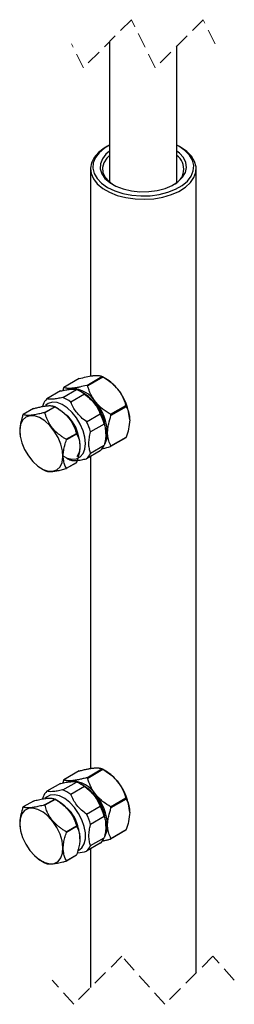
# Model space of a CAD drawing. Header units: millimetres. Extents: x 0 to 594, y 0 to 420.
# Tile 8 of 14: x 482 to 500, y 184 to 266. Entities that reach past the tile are written whole.
import ezdxf

# ---------------------------------------------------------------- set-up
doc = ezdxf.new("R2010")
doc.units = ezdxf.units.MM
doc.linetypes.add('HIDDEN', pattern=[1.905, 1.27, -0.635])

msp = doc.modelspace()

# ---------------------------------------------------------------- linework, layer by layer
at = {"color": 7, "linetype": 'HIDDEN', "lineweight": 18}
for p, q in [((491.112958, 266.044162), (487.112958, 262.044162)), ((493.087958, 262.044162), (491.112958, 266.044162)), ((497.087958, 266.044162), (493.087958, 262.044162)), ((498.075458, 264.044162), (497.087958, 266.044162)), ((487.112958, 262.044162), (486.125458, 264.044162)), ((490.312958, 188.095825), (486.312958, 184.095825)), ((493.887958, 184.095825), (490.312958, 188.095825)), ((497.887958, 188.095825), (493.887958, 184.095825)), ((499.675458, 186.095825), (497.887958, 188.095825)), ((486.312958, 184.095825), (484.525458, 186.095825))]:
    msp.add_line(p, q, dxfattribs=at)
at = {"color": 7, "linetype": 'Continuous', "lineweight": 25}
for p, q in [((489.300458, 264.231662), (489.300458, 252.519903)), ((494.900459, 252.519903), (494.900459, 263.856662)), ((489.130127, 255.510823), (488.988683, 255.42914)), ((495.070307, 255.5111), (494.900459, 255.603839)), ((495.212234, 255.42914), (495.070789, 255.510823)), ((487.700458, 253.633336), (487.700458, 236.380287)), ((496.500458, 186.708326), (496.500458, 253.633336)), ((486.767713, 236.176723), (485.494921, 235.441955)), ((487.392287, 235.611608), (488.66508, 236.346375)), ((488.747612, 236.298732), (487.47482, 235.563964)), ((488.98951, 236.159467), (488.706714, 236.322776)), ((485.453655, 235.383242), (485.39453, 235.177868)), ((485.406093, 234.606066), (486.537464, 235.259192)), ((485.218373, 235.141245), (484.087003, 234.488118)), ((487.198272, 234.877715), (486.066902, 234.224588)), ((487.15101, 234.934842), (486.868213, 235.09815)), ((482.956155, 233.677749), (482.107627, 233.187904)), ((483.756598, 234.018014), (483.722022, 233.854307)), ((483.87822, 233.346222), (484.726748, 233.836066)), ((484.766348, 233.813206), (483.91782, 233.32336)), ((485.029683, 233.661241), (484.748015, 233.823898)), ((489.372186, 233.203658), (490.644979, 233.938425)), ((490.686245, 233.832065), (489.413453, 233.097298)), ((487.385992, 232.583653), (488.517363, 233.23678)), ((488.847767, 232.385197), (487.716396, 231.73207)), ((485.688413, 231.12076), (486.536941, 231.610604)), ((486.556741, 231.559572), (485.708213, 231.069727)), ((488.989189, 231.587141), (488.989189, 231.750678)), ((490.644979, 231.243392), (489.372186, 230.508625)), ((489.413453, 230.56734), (490.686245, 231.302107)), ((487.716396, 229.973187), (488.847767, 230.626314)), ((488.517363, 230.156208), (487.385992, 229.503083)), ((487.700458, 229.684619), (487.700458, 203.72391)), ((483.614885, 228.697143), (483.896826, 228.53433)), ((486.536941, 229.170481), (485.688413, 228.680637)), ((485.708213, 228.708807), (486.556741, 229.198653)), ((486.767713, 203.51509), (485.494921, 202.780323)), ((487.392287, 202.949976), (488.66508, 203.684744)), ((488.747612, 203.637099), (487.47482, 202.902331)), ((488.707981, 203.660411), (488.706714, 203.661143)), ((488.98951, 203.497835), (488.707981, 203.660411)), ((485.218373, 202.479613), (484.087003, 201.826487)), ((485.453655, 202.721608), (485.394461, 202.515997)), ((485.406093, 201.944433), (486.537464, 202.597559)), ((487.15101, 202.273209), (486.868213, 202.436518)), ((487.198272, 202.216083), (486.066902, 201.562957)), ((482.956155, 201.016115), (482.107627, 200.526271)), ((483.756598, 201.35638), (483.71754, 201.192903)), ((483.87822, 200.684588), (484.726748, 201.174434)), ((484.766348, 201.151573), (483.91782, 200.661729)), ((485.029683, 200.999609), (484.746886, 201.162917)), ((489.372186, 200.542025), (490.644979, 201.276792)), ((490.686245, 201.170433), (489.413453, 200.435666)), ((487.385992, 199.92202), (488.517363, 200.575147)), ((488.847767, 199.723565), (487.716396, 199.070438)), ((485.688413, 198.459127), (486.536941, 198.948973)), ((486.556741, 198.897939), (485.708213, 198.408095)), ((488.989189, 198.925509), (488.989189, 199.089045)), ((490.644979, 198.581759), (489.372186, 197.846992)), ((489.413453, 197.905707), (490.686245, 198.640474)), ((486.825442, 197.87179), (486.825442, 197.888925)), ((487.716396, 197.311556), (488.847767, 197.964681)), ((488.517363, 197.494576), (487.385992, 196.841449)), ((487.700458, 197.022987), (487.700458, 185.483325)), ((483.386737, 196.167261), (483.909213, 195.865544)), ((486.536941, 196.508848), (485.688413, 196.019004)), ((485.708213, 196.047176), (486.556741, 196.53702))]:
    msp.add_line(p, q, dxfattribs=at)
at = {"color": 7, "linetype": 'Continuous', "lineweight": 25, "flags": 128}
for points in [[(488.988683, 255.42914), (488.852735, 255.347041), (488.374872, 254.984731), (488.016752, 254.578985), (487.789887, 254.142845), (487.701566, 253.69033), (487.75463, 253.235982), (487.947372, 252.794404), (488.273597, 252.379791), (488.722822, 252.005468), (489.280606, 251.683465), (489.929022, 251.424135), (490.647231, 251.235808), (491.412147, 251.124541), (492.199186, 251.093907), (492.983052, 251.144896), (493.73855, 251.275862), (494.441399, 251.482601), (495.069009, 251.758463), (495.601207, 252.094588), (496.020887, 252.480168), (496.314562, 252.902813), (496.472792, 253.348938), (496.490492, 253.804202), (496.367092, 254.253975), (496.106559, 254.683799), (495.717267, 255.079863), (495.211728, 255.429433), (495.211728, 255.429433)], [(489.300458, 255.603839), (488.869256, 255.345596), (488.431244, 254.976467), (488.118184, 254.567162), (487.940735, 254.131619), (487.90494, 253.684668), (488.012019, 253.241528), (488.258324, 252.817292), (488.635469, 252.426408), (489.13061, 252.082185), (489.726885, 251.796348), (490.40399, 251.578627), (491.138866, 251.436437), (491.906488, 251.374621), (492.680715, 251.395286), (493.435183, 251.497725), (494.144197, 251.67845), (494.783615, 251.93131), (495.331661, 252.247689), (495.769672, 252.616818), (496.082733, 253.026123), (496.260182, 253.461669), (496.295977, 253.90862), (496.188898, 254.35176), (495.942593, 254.775993), (495.565448, 255.166877), (495.070307, 255.5111), (495.070307, 255.5111)], [(489.300458, 255.102894), (488.998079, 254.850922), (488.693961, 254.468823), (488.529305, 254.059205), (488.510852, 253.638838), (488.639358, 253.224928), (488.909562, 252.834428), (489.310402, 252.483318), (489.825467, 252.185977), (490.433671, 251.954577), (491.110112, 251.798592), (491.827099, 251.724408), (492.555277, 251.735059), (493.264835, 251.830114), (493.926724, 252.005676), (494.513844, 252.254564), (495.002161, 252.566583), (495.37168, 252.928961), (495.607277, 253.326861), (495.699303, 253.743995), (495.643992, 254.163284), (495.443609, 254.567564), (495.106357, 254.940281), (494.900459, 255.102894)], [(489.300458, 254.746766), (489.071036, 254.524416), (488.816311, 254.14134), (488.705118, 253.736059), (488.742318, 253.326289), (488.926285, 252.929939), (489.248979, 252.56433), (489.627205, 252.286506)], [(486.160761, 235.363501), (485.945425, 235.321661), (485.933084, 235.31776)], [(485.453356, 229.709486), (485.772903, 229.557268), (486.181838, 229.462569), (486.551517, 229.495623), (486.86201, 229.65465), (487.096578, 229.931075), (487.242576, 230.309998), (487.292132, 230.770988), (487.242576, 231.289195), (487.096578, 231.836682), (486.86201, 232.383934), (486.551517, 232.901449), (486.181838, 233.361325), (485.772903, 233.738773), (485.346757, 234.013443), (484.926373, 234.17053), (484.534416, 234.201562), (484.192015, 234.104867), (483.969583, 233.942137)], [(485.029683, 233.661241), (485.317498, 233.468231), (485.733383, 233.089041), (486.108355, 232.62258), (486.420621, 232.095956), (486.652034, 231.539779), (486.789145, 230.986368), (486.823985, 230.467886), (486.75453, 230.014468), (486.584817, 229.652461)], [(482.31986, 232.955479), (482.059751, 232.705923), (481.890037, 232.343917), (481.820583, 231.890497), (481.855423, 231.372017), (481.992534, 230.818606), (482.223947, 230.262428), (482.536213, 229.735806), (482.911185, 229.269344), (483.32707, 228.890153), (483.759699, 228.620269), (484.183929, 228.475378), (484.575105, 228.463898), (484.910494, 228.586499), (485.170603, 228.836053), (485.340317, 229.198059), (485.409772, 229.651479), (485.374931, 230.16996), (485.23782, 230.72337), (485.006407, 231.279548), (484.694141, 231.80617), (484.319169, 232.272632), (483.903284, 232.651823), (483.470655, 232.921707), (483.046425, 233.0666), (482.655249, 233.078078), (482.31986, 232.955479)], [(486.160761, 202.701868), (485.945425, 202.660028), (485.927079, 202.654164)], [(486.704474, 196.892691), (486.715295, 196.898138), (486.98968, 197.117347), (487.181259, 197.447252), (487.279701, 197.870066), (487.279701, 198.362998), (487.181259, 198.899473), (486.98968, 199.450568), (486.715295, 199.986576), (486.372894, 200.478598), (485.980936, 200.900111), (485.560553, 201.22839), (485.134406, 201.445737), (484.725471, 201.540437), (484.355792, 201.507381), (484.045299, 201.348355), (483.920908, 201.22787)], [(481.890037, 198.528231), (482.059751, 197.970278), (482.31986, 197.420406), (482.655249, 196.910574), (483.046425, 196.470412), (483.470655, 196.125498), (483.903284, 195.89588), (484.319169, 195.794901), (484.694141, 195.828428), (485.006407, 195.994515), (485.23782, 196.28351), (485.374931, 196.678615), (485.409772, 197.156871), (485.340317, 197.69048), (485.170603, 198.248435), (484.910494, 198.798306), (484.575105, 199.308137), (484.183929, 199.748299), (483.759699, 200.093213), (483.32707, 200.322831), (482.911185, 200.423812), (482.536213, 200.390283), (482.223947, 200.224196), (481.992534, 199.935202), (481.855423, 199.540096), (481.820583, 199.061842), (481.890037, 198.528231)]]:
    msp.add_lwpolyline(points, dxfattribs=at)
at = {"color": 7, "linetype": 'Continuous', "lineweight": 25}
for centre, radius, start, end in [((494.035599, 253.6098), 1.428521, 292.12894208, 52.74071204), ((487.197186, 233.708245), 3.019014, 59.09915287, 60.90780344), ((487.106127, 233.038905), 3.644865, 37.979106, 58.88735287), ((486.528121, 234.671923), 1.288585, 143.30325318, 146.49462136), ((486.007874, 232.812349), 2.555729, 33.43494801, 86.57043455), ((485.4712, 232.649094), 2.819491, 52.22605573, 67.77924408), ((485.92449, 232.973648), 3.018818, 59.09906677, 60.90783355), ((486.675941, 232.532468), 4.297705, 2.63927103, 39.77206525), ((484.890205, 233.572441), 1.218031, 131.25620142, 158.54233086), ((484.33986, 231.996022), 2.81943, 52.22588318, 67.77941488), ((485.472508, 232.116511), 3.280299, 37.6430435, 59.22340631), ((483.360679, 231.423893), 2.772133, 59.5310668, 60.47613792), ((485.09514, 231.602781), 3.896856, 2.17506929, 40.23628524), ((484.837469, 231.471139), 4.297699, 2.63926818, 39.77209067), ((485.838578, 232.012425), 5.177931, 20.5743284, 21.8367462), ((483.069714, 232.490674), 1.188167, 144.0689334, 145.72948169), ((482.506773, 230.924888), 2.782755, 59.53124568, 60.47272489), ((483.915048, 230.9441), 2.823353, 8.35924812, 51.63537621), ((484.200404, 231.071963), 4.829345, 15.7790168, 26.63229669), ((484.569033, 231.278901), 5.174453, 20.57407786, 21.83734558), ((483.069043, 230.41884), 4.829334, 15.77900933, 26.63231506), ((481.275023, 229.379084), 4.744622, 20.87486211, 21.53590216), ((482.10626, 229.86217), 4.763187, 20.8767229, 21.53516973), ((487.344114, 231.606863), 1.787577, 332.54209006, 1.99324043), ((489.61269, 232.012765), 1.28746, 323.30254614, 326.49675739), ((487.714166, 231.07188), 1.218024, 311.25617365, 338.5425295), ((488.340287, 231.277731), 1.286989, 323.30171389, 326.49710299), ((487.020396, 231.763605), 2.562473, 239.92233996, 248.15485741), ((486.582787, 230.418762), 1.218034, 311.25622652, 338.54229055), ((484.730054, 229.375276), 1.183628, 324.06460919, 325.73146151), ((485.580429, 229.863787), 1.18135, 324.06439808, 325.73452414), ((485.289267, 230.943652), 2.782755, 239.53124568, 240.47272489), ((487.198269, 201.048571), 3.016777, 59.09769907, 60.90770544), ((487.106119, 200.377268), 3.644874, 37.97907443, 58.88728785), ((486.527596, 202.010668), 1.287939, 143.30278031, 146.49577832), ((486.007875, 200.150718), 2.555727, 33.43490126, 86.57044896), ((485.471241, 199.987528), 2.819414, 52.22589251, 67.7795042), ((485.925573, 200.313973), 3.016581, 59.09761322, 60.90773529), ((486.675944, 199.870835), 4.297702, 2.63928101, 39.77207784), ((484.890196, 200.910817), 1.218019, 131.25612435, 158.5425788), ((484.339839, 199.334348), 2.819476, 52.22606363, 67.77933134), ((485.028342, 198.925158), 3.964236, 2.3693635, 57.62525745), ((483.355301, 198.7531), 2.782755, 59.53124568, 60.47272489), ((482.96944, 197.751241), 3.846621, 19.96797756, 57.61553254), ((484.837469, 198.809506), 4.297699, 2.63926818, 39.77209067), ((485.843781, 199.352785), 5.172359, 20.57392688, 21.83768911), ((483.063813, 199.833188), 1.180956, 144.063863, 145.73455208), ((482.518484, 198.283386), 2.759466, 59.52889753, 60.47830719), ((483.864291, 198.254942), 2.877641, 8.75455493, 49.65435308), ((484.200446, 198.410344), 4.8293, 15.77900859, 26.63237252), ((484.574228, 198.619258), 5.168891, 20.57367653, 21.83828831), ((483.069086, 197.757221), 4.829289, 15.77900112, 26.63239089), ((481.256777, 196.710322), 4.764212, 20.87679371, 21.53509891), ((482.097458, 197.197173), 4.77261, 20.8768004, 21.53396387), ((483.636942, 197.849048), 3.188749, 0.71653425, 22.4127662), ((487.344114, 198.94523), 1.787577, 332.54209006, 1.99324043), ((489.61048, 199.352685), 1.29016, 323.30589, 326.49341353), ((487.714157, 198.410256), 1.218035, 311.25625072, 338.54228155), ((488.338078, 198.61765), 1.289688, 323.3050577, 326.49375918), ((486.582796, 197.757121), 1.218022, 311.25614946, 338.5425385), ((485.283888, 198.27286), 2.772133, 239.5310668, 240.47613792), ((484.731786, 196.71239), 1.18149, 324.06449711, 325.73442511), ((485.574526, 197.206302), 1.188564, 324.06946707, 325.72945515)]:
    msp.add_arc(centre, radius, start, end, dxfattribs=at)
for points, knots in [([(486.767713, 236.176723), (486.960927, 236.226049), (487.328005, 236.319762), (487.721227, 236.393438), (487.939456, 236.41915), (487.979559, 236.422961), (487.999239, 236.424831)], [0, 0, 0, 0, 0.475768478, 0.903892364, 0.952835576, 1, 1, 1, 1]), ([(487.999239, 236.424831), (488.078587, 236.430296), (488.222739, 236.440223), (488.411615, 236.426346), (488.556269, 236.396031), (488.630998, 236.361928), (488.66508, 236.346375)], [0, 0, 0, 0, 0.351105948, 0.63785343, 0.834836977, 1, 1, 1, 1]), ([(488.747612, 236.298732), (488.785544, 236.276036), (488.880503, 236.219219), (489.029861, 236.123669), (489.194552, 236.010604), (489.346171, 235.897568), (489.480528, 235.788836), (489.604409, 235.680645), (489.729184, 235.561949), (489.857459, 235.42819), (489.938613, 235.330596), (489.979138, 235.28186)], [0, 0, 0, 0, 0.0825804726, 0.2067351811, 0.3311831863, 0.4557276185, 0.5599497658, 0.6540263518, 0.7629291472, 0.8816136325, 1, 1, 1, 1]), ([(485.218373, 235.141245), (485.360443, 235.172852), (485.627948, 235.232364), (485.994336, 235.284031), (486.2951, 235.301506), (486.46384, 235.272046), (486.537464, 235.259192)], [0, 0, 0, 0, 0.327077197, 0.61586089, 0.832394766, 1, 1, 1, 1]), ([(486.160761, 235.363501), (486.119212, 235.360266), (486.039972, 235.354097), (485.926157, 235.352259), (485.82342, 235.356432), (485.714695, 235.36907), (485.603715, 235.392297), (485.528997, 235.426401), (485.494921, 235.441955)], [0, 0, 0, 0, 0.184107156, 0.351115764, 0.502700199, 0.63796049, 0.83488583, 1, 1, 1, 1]), ([(487.392287, 235.611608), (487.199061, 235.56211), (486.915115, 235.489374), (486.543483, 235.415192), (486.326353, 235.380292), (486.20084, 235.367565), (486.160761, 235.363501)], [0, 0, 0, 0, 0.475720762, 0.699067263, 0.903905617, 1, 1, 1, 1]), ([(488.14066, 234.220529), (488.119528, 234.247335), (488.04042, 234.347679), (487.941847, 234.491741), (487.845803, 234.652134), (487.779076, 234.774997), (487.717224, 234.900564), (487.660337, 235.028117), (487.608172, 235.157349), (487.559869, 235.289858), (487.515057, 235.42524), (487.488204, 235.517818), (487.47482, 235.563964)], [0, 0, 0, 0, 0.06782333, 0.253889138, 0.346257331, 0.439248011, 0.531613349, 0.624323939, 0.716703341, 0.80847366, 0.904533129, 1, 1, 1, 1]), ([(489.979138, 235.28186), (490.000271, 235.255054), (490.079395, 235.154687), (490.177968, 235.010623), (490.274009, 234.850228), (490.340723, 234.727392), (490.402575, 234.601825), (490.459461, 234.474271), (490.511627, 234.345039), (490.559929, 234.212531), (490.604742, 234.077149), (490.631594, 233.984571), (490.644979, 233.938425)], [0, 0, 0, 0, 0.067824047, 0.253947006, 0.346258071, 0.439247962, 0.531613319, 0.624324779, 0.716704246, 0.808474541, 0.904533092, 1, 1, 1, 1]), ([(485.406093, 234.606066), (485.333346, 234.589585), (485.191473, 234.557443), (484.982768, 234.516829), (484.785955, 234.48498), (484.607493, 234.464133), (484.450001, 234.454325), (484.313612, 234.455272), (484.19387, 234.464881), (484.120879, 234.480752), (484.087003, 234.488118)], [0, 0, 0, 0, 0.167653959, 0.326963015, 0.477834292, 0.615692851, 0.730680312, 0.832255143, 0.922145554, 1, 1, 1, 1]), ([(487.198272, 234.877715), (487.20347, 234.874015), (487.366582, 234.757874), (487.678056, 234.507581), (488.048407, 234.099102), (488.329811, 233.668827), (488.454921, 233.380622), (488.517363, 233.23678)], [0, 0, 0, 0, 0.008962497, 0.281279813, 0.55928658, 0.780041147, 1, 1, 1, 1]), ([(482.956155, 233.677749), (483.048188, 233.701788), (483.249266, 233.754311), (483.5504, 233.823968), (483.805374, 233.872891), (483.99992, 233.90109), (484.139227, 233.915742), (484.273672, 233.922619), (484.39353, 233.92061), (484.496156, 233.910348), (484.581995, 233.893039), (484.657613, 233.87025), (484.70324, 233.84769), (484.726748, 233.836066)], [0, 0, 0, 0, 0.157786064, 0.344736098, 0.512632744, 0.5882686, 0.670773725, 0.74490858, 0.811441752, 0.869457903, 0.915704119, 0.956568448, 1, 1, 1, 1]), ([(484.766348, 233.813206), (484.840039, 233.769049), (484.98774, 233.680544), (485.20369, 233.534176), (485.414064, 233.374852), (485.616669, 233.198883), (485.806636, 233.006332), (485.977146, 232.800588), (486.125547, 232.585235), (486.252695, 232.362391), (486.360942, 232.130747), (486.457843, 231.880091), (486.509338, 231.704648), (486.536941, 231.610604)], [0, 0, 0, 0, 0.0885572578, 0.1774967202, 0.2688135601, 0.3604817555, 0.4539236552, 0.547367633, 0.6356025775, 0.7232330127, 0.8115643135, 0.8989911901, 1, 1, 1, 1]), ([(487.385992, 232.583653), (487.380795, 232.587354), (487.217683, 232.703495), (486.906209, 232.953787), (486.535858, 233.362266), (486.254454, 233.792541), (486.129344, 234.080746), (486.066902, 234.224588)], [0, 0, 0, 0, 0.008962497, 0.281279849, 0.559286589, 0.780041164, 1, 1, 1, 1]), ([(489.372186, 233.203658), (489.334241, 233.226361), (489.239274, 233.283181), (489.089918, 233.378735), (488.9254, 233.491681), (488.774014, 233.604528), (488.639829, 233.713085), (488.523911, 233.814289), (488.385004, 233.945239), (488.256823, 234.079608), (488.169246, 234.185851), (488.14066, 234.220529)], [0, 0, 0, 0, 0.082611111, 0.206753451, 0.331188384, 0.455373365, 0.55941417, 0.653581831, 0.742787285, 0.916045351, 1, 1, 1, 1]), ([(490.686245, 233.832065), (490.753725, 233.6928), (490.899023, 233.392936), (490.963922, 233.009183), (490.968152, 232.780891), (490.969088, 232.730367)], [0, 0, 0, 0, 0.403074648, 0.867892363, 1, 1, 1, 1]), ([(482.087826, 233.159732), (482.055249, 233.061061), (481.998387, 232.888836), (481.927553, 232.628995), (481.876331, 232.399633), (481.840689, 232.177277), (481.81504, 231.913256), (481.819682, 231.656194), (481.849599, 231.438517), (481.872438, 231.350085), (481.880143, 231.320249)], [0, 0, 0, 0, 0.166066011, 0.289860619, 0.430349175, 0.541514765, 0.649617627, 0.854072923, 0.950766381, 1, 1, 1, 1]), ([(483.87822, 233.346222), (483.78619, 233.322165), (483.626956, 233.280542), (483.392095, 233.224946), (483.191758, 233.18205), (483.004781, 233.14781), (482.843286, 233.123805), (482.694601, 233.108168), (482.56018, 233.101364), (482.440434, 233.103327), (482.311692, 233.116571), (482.199547, 233.142284), (482.129032, 233.177281), (482.107627, 233.187904)], [0, 0, 0, 0, 0.157804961, 0.273040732, 0.400382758, 0.497662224, 0.588353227, 0.671190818, 0.745588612, 0.811553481, 0.869576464, 0.960409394, 1, 1, 1, 1]), ([(485.688413, 231.12076), (485.614722, 231.164916), (485.467021, 231.25342), (485.25107, 231.399789), (485.040698, 231.559114), (484.838091, 231.735082), (484.648127, 231.927634), (484.477614, 232.133376), (484.329214, 232.34873), (484.202066, 232.571573), (484.093819, 232.803218), (483.996918, 233.053874), (483.945423, 233.229316), (483.91782, 233.32336)], [0, 0, 0, 0, 0.088557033, 0.17749651, 0.26881369, 0.360481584, 0.453923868, 0.547367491, 0.635602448, 0.723232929, 0.811564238, 0.898991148, 1, 1, 1, 1]), ([(489.13061, 231.669038), (489.1355, 231.789631), (489.145691, 232.040974), (489.233792, 232.521745), (489.343113, 232.87196), (489.413453, 233.097298)], [0, 0, 0, 0, 0.2474867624, 0.5158139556, 1, 1, 1, 1]), ([(488.847767, 232.385197), (488.868533, 232.32597), (488.911135, 232.204462), (488.9554, 232.009418), (488.983869, 231.798758), (488.992322, 231.577817), (488.981874, 231.349748), (488.953718, 231.115788), (488.909477, 230.872885), (488.868562, 230.709402), (488.847767, 230.626314)], [0, 0, 0, 0, 0.105208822, 0.215845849, 0.334777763, 0.461351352, 0.58616256, 0.717369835, 0.856356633, 1, 1, 1, 1]), ([(490.969088, 232.730367), (490.949165, 232.479218), (490.910514, 231.991974), (490.759446, 231.527277), (490.686245, 231.302107)], [0, 0, 0, 0, 0.5154485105, 1, 1, 1, 1]), ([(486.556741, 231.559572), (486.583422, 231.509933), (486.637748, 231.408863), (486.736852, 231.170924), (486.798873, 230.923354), (486.823956, 230.666511), (486.827496, 230.484222), (486.81555, 230.282661), (486.788082, 230.071746), (486.747344, 229.860166), (486.696304, 229.651024), (486.634056, 229.431567), (486.584176, 229.281303), (486.556741, 229.198653)], [0, 0, 0, 0, 0.0692626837, 0.1410254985, 0.3165760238, 0.380181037, 0.4582007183, 0.5405036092, 0.6282570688, 0.7195669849, 0.8053251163, 0.8929232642, 1, 1, 1, 1]), ([(487.716396, 229.973187), (487.677051, 230.095962), (487.592957, 230.358372), (487.563684, 230.788458), (487.602705, 231.255395), (487.677268, 231.568014), (487.716396, 231.73207)], [0, 0, 0, 0, 0.2157899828, 0.4612148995, 0.717256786, 1, 1, 1, 1]), ([(489.413453, 230.56734), (489.345511, 230.706535), (489.239854, 230.922997), (489.162378, 231.247716), (489.133905, 231.475287), (489.13147, 231.618468), (489.13061, 231.669038)], [0, 0, 0, 0, 0.402724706, 0.626279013, 0.868007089, 1, 1, 1, 1]), ([(485.708213, 228.708807), (485.675299, 228.770698), (485.616498, 228.881264), (485.545977, 229.060051), (485.494974, 229.231914), (485.459938, 229.413054), (485.441132, 229.593247), (485.437467, 229.784154), (485.449408, 229.985718), (485.476847, 230.196643), (485.51771, 230.408179), (485.588763, 230.702131), (485.65927, 230.919109), (485.708213, 231.069727)], [0, 0, 0, 0, 0.086109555, 0.153833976, 0.23590077, 0.30616062, 0.380360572, 0.458361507, 0.540644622, 0.628376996, 0.719664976, 0.805402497, 1, 1, 1, 1]), ([(488.64571, 230.338823), (488.681185, 230.345392), (488.925776, 230.390683), (489.166433, 230.454265), (489.372186, 230.508625)], [0, 0, 0, 0, 0.145036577, 1, 1, 1, 1]), ([(486.066902, 229.385135), (486.100315, 229.377854), (486.172739, 229.362072), (486.294023, 229.352181), (486.436208, 229.351348), (486.596208, 229.362002), (486.772148, 229.383024), (486.962793, 229.413909), (487.169576, 229.454067), (487.312339, 229.486401), (487.385992, 229.503083)], [0, 0, 0, 0, 0.076799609, 0.16646066, 0.2728226, 0.396246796, 0.526600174, 0.670990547, 0.830260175, 1, 1, 1, 1]), ([(483.91782, 228.522318), (483.94642, 228.508506), (484.000165, 228.482552), (484.094598, 228.457417), (484.195139, 228.441962), (484.310257, 228.435758), (484.434853, 228.43804), (484.576006, 228.449159), (484.733422, 228.469274), (484.906342, 228.498215), (485.156205, 228.548066), (485.418579, 228.609898), (485.617535, 228.662056), (485.688413, 228.680637)], [0, 0, 0, 0, 0.052566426, 0.09878239, 0.161427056, 0.22106841, 0.289790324, 0.368015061, 0.455831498, 0.552967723, 0.658800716, 0.878447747, 1, 1, 1, 1]), ([(486.767713, 203.51509), (486.805539, 203.525016), (486.899219, 203.549597), (487.047859, 203.586971), (487.21212, 203.626217), (487.363783, 203.660077), (487.498506, 203.687846), (487.621987, 203.711194), (487.745891, 203.73203), (487.872991, 203.750433), (487.958119, 203.759041), (487.999239, 203.763199)], [0, 0, 0, 0, 0.093288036, 0.231034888, 0.365604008, 0.496148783, 0.601710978, 0.693725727, 0.795912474, 0.901418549, 1, 1, 1, 1]), ([(487.999239, 203.763199), (488.020202, 203.76494), (488.094136, 203.771081), (488.192239, 203.774634), (488.291658, 203.772313), (488.358495, 203.767714), (488.420508, 203.76032), (488.477591, 203.750282), (488.529988, 203.737788), (488.57849, 203.722745), (488.623394, 203.705562), (488.651508, 203.691521), (488.66508, 203.684744)], [0, 0, 0, 0, 0.092912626, 0.3277057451, 0.4331081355, 0.5320713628, 0.6235081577, 0.7088362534, 0.7879447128, 0.8612586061, 0.9330260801, 1, 1, 1, 1]), ([(488.747612, 203.637099), (488.945115, 203.512767), (489.345675, 203.260606), (489.746402, 202.899355), (489.939549, 202.667708), (489.979138, 202.620227)], [0, 0, 0, 0, 0.436073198, 0.884411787, 1, 1, 1, 1]), ([(485.218373, 202.479613), (485.223568, 202.480817), (485.378133, 202.516659), (485.664343, 202.577302), (486.033305, 202.626618), (486.320902, 202.637023), (486.471272, 202.609621), (486.537464, 202.597559)], [0, 0, 0, 0, 0.011991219, 0.356784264, 0.657130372, 0.849071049, 1, 1, 1, 1]), ([(486.160761, 202.701868), (486.139799, 202.700127), (486.065879, 202.693986), (485.967777, 202.690433), (485.868357, 202.692752), (485.801506, 202.697354), (485.739493, 202.704746), (485.682409, 202.714784), (485.630013, 202.727279), (485.581511, 202.742321), (485.536607, 202.759504), (485.508492, 202.773545), (485.494921, 202.780323)], [0, 0, 0, 0, 0.092912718, 0.327638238, 0.433108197, 0.532071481, 0.62350827, 0.708836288, 0.787945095, 0.861258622, 0.933026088, 1, 1, 1, 1]), ([(487.392287, 202.949976), (487.354448, 202.940047), (487.260762, 202.915464), (487.112122, 202.878091), (486.948025, 202.838883), (486.796592, 202.805072), (486.66205, 202.777331), (486.546053, 202.755389), (486.409833, 202.732194), (486.282515, 202.713809), (486.189632, 202.7047), (486.160761, 202.701868)], [0, 0, 0, 0, 0.093321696, 0.231052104, 0.365605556, 0.495779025, 0.601171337, 0.693291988, 0.777375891, 0.930803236, 1, 1, 1, 1]), ([(488.14066, 201.558896), (488.058378, 201.669508), (487.894106, 201.890339), (487.657479, 202.336852), (487.545017, 202.685013), (487.47482, 202.902331)], [0, 0, 0, 0, 0.273865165, 0.546754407, 1, 1, 1, 1]), ([(489.979138, 202.620227), (490.136901, 202.393266), (490.425694, 201.977801), (490.576538, 201.495583), (490.644979, 201.276792)], [0, 0, 0, 0, 0.546281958, 1, 1, 1, 1]), ([(485.406093, 201.944433), (485.400898, 201.943229), (485.246333, 201.907387), (484.960124, 201.846744), (484.591162, 201.797428), (484.303565, 201.787024), (484.153195, 201.814425), (484.087003, 201.826487)], [0, 0, 0, 0, 0.011991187, 0.356784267, 0.65713036, 0.84907104, 1, 1, 1, 1]), ([(487.198272, 202.216083), (487.271801, 202.162175), (487.419106, 202.054178), (487.6287, 201.874844), (487.827068, 201.680606), (488.005783, 201.474906), (488.162948, 201.261294), (488.298932, 201.041443), (488.418472, 200.812897), (488.484505, 200.654142), (488.517363, 200.575147)], [0, 0, 0, 0, 0.127952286, 0.256337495, 0.386844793, 0.517361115, 0.638406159, 0.758723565, 0.879942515, 1, 1, 1, 1]), ([(482.956155, 201.016115), (483.02936, 201.035314), (483.173657, 201.073157), (483.388814, 201.125127), (483.597698, 201.17116), (483.79875, 201.209587), (483.987174, 201.23843), (484.157314, 201.255918), (484.306185, 201.261614), (484.433941, 201.256506), (484.543543, 201.240739), (484.641018, 201.215785), (484.698134, 201.188236), (484.726748, 201.174434)], [0, 0, 0, 0, 0.1255462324, 0.2474649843, 0.3671624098, 0.4803486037, 0.5869689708, 0.6832903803, 0.7639151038, 0.8339398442, 0.8950439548, 0.9474180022, 1, 1, 1, 1]), ([(484.766348, 201.151573), (484.841376, 201.106589), (484.991766, 201.01642), (485.302039, 200.80563), (485.577253, 200.580512), (485.81516, 200.333023), (485.956717, 200.164082), (486.0914, 199.975573), (486.21097, 199.777368), (486.312185, 199.577395), (486.39652, 199.379312), (486.472062, 199.172365), (486.514101, 199.027617), (486.536941, 198.948973)], [0, 0, 0, 0, 0.090180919, 0.180763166, 0.386693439, 0.455053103, 0.534548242, 0.613730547, 0.69370105, 0.772994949, 0.844622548, 0.915581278, 1, 1, 1, 1]), ([(487.385992, 199.92202), (487.240179, 200.032252), (486.945935, 200.254695), (486.575487, 200.651384), (486.273928, 201.089944), (486.135906, 201.405297), (486.066902, 201.562957)], [0, 0, 0, 0, 0.256387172, 0.517378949, 0.758714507, 1, 1, 1, 1]), ([(489.372186, 200.542025), (489.174236, 200.666066), (488.874705, 200.853762), (488.511598, 201.158407), (488.296738, 201.371281), (488.180205, 201.511361), (488.14066, 201.558896)], [0, 0, 0, 0, 0.435867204, 0.659539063, 0.884466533, 1, 1, 1, 1]), ([(490.686245, 201.170433), (490.753725, 201.031168), (490.899023, 200.731304), (490.963922, 200.347551), (490.968152, 200.119259), (490.969088, 200.068735)], [0, 0, 0, 0, 0.403074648, 0.867892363, 1, 1, 1, 1]), ([(482.087826, 200.498099), (482.05525, 200.399428), (481.998389, 200.227203), (481.927548, 199.967362), (481.876352, 199.737998), (481.840628, 199.515648), (481.821318, 199.314021), (481.816686, 199.118161), (481.828981, 198.929993), (481.847278, 198.789359), (481.866643, 198.713158), (481.871105, 198.695602)], [0, 0, 0, 0, 0.1694750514, 0.2958109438, 0.4391834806, 0.5526303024, 0.662953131, 0.7693833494, 0.8717799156, 0.9704591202, 1, 1, 1, 1]), ([(483.87822, 200.684588), (483.805014, 200.66539), (483.660717, 200.627548), (483.445561, 200.575579), (483.236676, 200.529546), (483.035625, 200.491116), (482.847201, 200.462273), (482.67706, 200.444788), (482.52819, 200.43909), (482.400433, 200.444198), (482.290832, 200.459967), (482.193356, 200.48492), (482.136241, 200.512469), (482.107627, 200.526271)], [0, 0, 0, 0, 0.125545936, 0.247464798, 0.367162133, 0.48034859, 0.586968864, 0.683290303, 0.763915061, 0.833939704, 0.895044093, 0.947418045, 1, 1, 1, 1]), ([(485.688413, 198.459127), (485.595552, 198.515098), (485.432184, 198.613567), (485.197152, 198.777138), (484.995762, 198.934522), (484.80903, 199.102184), (484.646903, 199.268943), (484.498044, 199.446618), (484.363373, 199.63513), (484.24374, 199.833318), (484.142761, 200.033357), (484.025255, 200.306449), (483.961472, 200.517374), (483.91782, 200.661729)], [0, 0, 0, 0, 0.111755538, 0.19660831, 0.295060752, 0.375078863, 0.45516309, 0.5346502, 0.613824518, 0.693787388, 0.773072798, 0.844693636, 1, 1, 1, 1]), ([(489.13061, 199.007405), (489.1355, 199.127998), (489.145691, 199.379341), (489.233792, 199.860112), (489.343113, 200.210328), (489.413453, 200.435666)], [0, 0, 0, 0, 0.24748652, 0.51581345, 1, 1, 1, 1]), ([(490.969088, 200.068735), (490.949165, 199.817586), (490.910514, 199.330342), (490.759446, 198.865644), (490.686245, 198.640474)], [0, 0, 0, 0, 0.515448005, 1, 1, 1, 1]), ([(488.847767, 199.723565), (488.868533, 199.664339), (488.911135, 199.54283), (488.9554, 199.347786), (488.983869, 199.137125), (488.992322, 198.916184), (488.981874, 198.688116), (488.953718, 198.454156), (488.909477, 198.211253), (488.868562, 198.047769), (488.847767, 197.964681)], [0, 0, 0, 0, 0.105208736, 0.215845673, 0.334778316, 0.461351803, 0.586162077, 0.717369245, 0.856356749, 1, 1, 1, 1]), ([(485.708213, 196.047176), (485.675299, 196.109066), (485.616499, 196.219632), (485.545976, 196.398418), (485.494974, 196.570282), (485.459938, 196.751422), (485.441105, 196.931881), (485.437463, 197.123358), (485.4495, 197.324918), (485.476956, 197.535567), (485.532584, 197.823591), (485.611162, 198.115934), (485.683043, 198.332323), (485.708213, 198.408095)], [0, 0, 0, 0, 0.086110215, 0.153834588, 0.235902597, 0.306162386, 0.380363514, 0.458694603, 0.541345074, 0.628381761, 0.719670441, 0.901838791, 1, 1, 1, 1]), ([(486.556741, 198.897939), (486.5896, 198.836028), (486.665489, 198.69304), (486.753925, 198.44908), (486.80353, 198.214177), (486.823983, 198.00403), (486.827492, 197.822592), (486.815551, 197.621028), (486.788082, 197.410114), (486.747344, 197.198532), (486.696304, 196.98939), (486.634056, 196.769934), (486.584176, 196.61967), (486.556741, 196.53702)], [0, 0, 0, 0, 0.086116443, 0.198892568, 0.317713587, 0.380280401, 0.458287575, 0.540576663, 0.628316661, 0.71961194, 0.805356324, 0.892940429, 1, 1, 1, 1]), ([(487.716396, 197.311556), (487.695631, 197.370782), (487.653029, 197.49229), (487.608764, 197.687334), (487.580294, 197.897994), (487.571841, 198.118935), (487.582289, 198.347004), (487.610446, 198.580964), (487.654686, 198.823867), (487.695602, 198.98735), (487.716396, 199.070438)], [0, 0, 0, 0, 0.105208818, 0.215845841, 0.334777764, 0.461351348, 0.586162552, 0.717369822, 0.856356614, 1, 1, 1, 1]), ([(489.413453, 197.905707), (489.345511, 198.044901), (489.239854, 198.261364), (489.162378, 198.586084), (489.133905, 198.813654), (489.13147, 198.956835), (489.13061, 199.007405)], [0, 0, 0, 0, 0.4027247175, 0.6262802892, 0.8680070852, 1, 1, 1, 1]), ([(488.644408, 197.675338), (488.673949, 197.681235), (488.743451, 197.695109), (488.85375, 197.719238), (488.976369, 197.747382), (489.104029, 197.778202), (489.236322, 197.811386), (489.326633, 197.835053), (489.372186, 197.846992)], [0, 0, 0, 0, 0.120839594, 0.284296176, 0.452889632, 0.625498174, 0.811095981, 1, 1, 1, 1]), ([(486.611168, 196.70553), (486.624357, 196.706105), (486.886498, 196.717542), (487.14269, 196.781095), (487.385992, 196.841449)], [0, 0, 0, 0, 0.0503121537, 1, 1, 1, 1]), ([(483.614885, 196.035511), (483.748347, 195.95844), (484.118725, 195.744556), (483.672298, 196.002357), (483.386737, 196.167261)], [0, 0, 0, 0, 0.360341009, 1, 1, 1, 1]), ([(483.91782, 195.860686), (483.939979, 195.849676), (483.987463, 195.826082), (484.070819, 195.801201), (484.170923, 195.782923), (484.291892, 195.774055), (484.435129, 195.775936), (484.598198, 195.789581), (484.779019, 195.814428), (484.976067, 195.849638), (485.189202, 195.894698), (485.429002, 195.951205), (485.596359, 195.994945), (485.688413, 196.019004)], [0, 0, 0, 0, 0.040986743, 0.087827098, 0.143671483, 0.20956452, 0.28867493, 0.381081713, 0.480835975, 0.591351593, 0.713062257, 0.842171, 1, 1, 1, 1])]:
    msp.add_open_spline(points, degree=3, knots=knots, dxfattribs=at)

doc.saveas('drawing.dxf')
